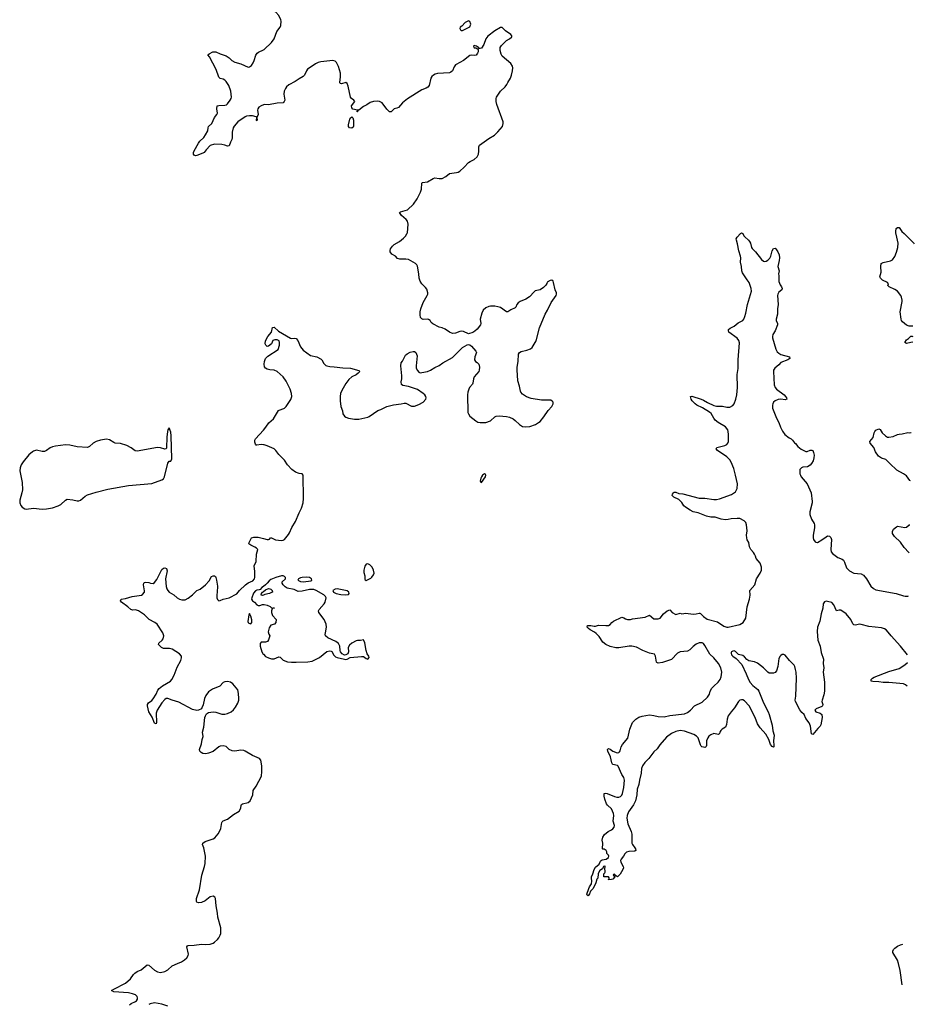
# Model space of a CAD drawing. Header units: inches. Extents: x 1954800 to 2060275, y 904969 to 1016298.
# Tile 30 of 77: x 2046661 to 2058918, y 929441 to 942931. Entities that reach past the tile are written whole.
import ezdxf

# ---------------------------------------------------------------- set-up
doc = ezdxf.new("R2010")
doc.units = ezdxf.units.IN
doc.header["$MEASUREMENT"] = 0
for name, color, linetype in [('C0942', 7, 'Continuous'), ('C0943', 7, 'Continuous'), ('C0944', 7, 'Continuous'), ('C0952', 7, 'Continuous'), ('C0953', 7, 'Continuous'), ('C0954', 7, 'Continuous')]:
    doc.layers.add(name, color=color, linetype=linetype)

msp = doc.modelspace()

# ---------------------------------------------------------------- linework, layer by layer
at = {"layer": 'C0942', "color": 6, "elevation": 600}
for points in [[(2048167, 929433), (2048189, 929451), (2048250, 929479), (2048263, 929490), (2048274, 929510), (2048276, 929530), (2048270, 929550), (2048250, 929570), (2048206, 929586), (2048150, 929597), (2047950, 929610), (2047921, 929630), (2047949, 929650), (2048110, 929729), (2048180, 929790), (2048219, 929850), (2048238, 929870), (2048270, 929890), (2048326, 929914), (2048410, 929982), (2048430, 929976), (2048509, 929909), (2048550, 929886), (2048590, 929876), (2048651, 929889), (2048690, 929913), (2048752, 929970), (2048824, 930000)], [(2048690, 929416), (2048610, 929442), (2048510, 929460), (2048451, 929449), (2048430, 929439)]]:
    msp.add_lwpolyline(points, dxfattribs=at)
at = {"layer": 'C0943', "color": 6}
for points, elevation in [([(2048710, 937337), (2048690, 937311), (2048687, 937290), (2048677, 937210), (2048673, 937067), (2048667, 937053), (2048650, 937045), (2048590, 937064), (2048550, 937069), (2048270, 937019), (2048245, 937025), (2048190, 937065), (2048130, 937096), (2048044, 937124), (2047969, 937129), (2047950, 937136), (2047890, 937174), (2047850, 937183), (2047770, 937172), (2047710, 937154), (2047670, 937130), (2047618, 937082), (2047590, 937071), (2047450, 937077), (2047350, 937102), (2047290, 937104), (2047153, 937087), (2047110, 937078), (2047077, 937063), (2047030, 937029), (2047003, 937017), (2046970, 937016), (2046890, 937031), (2046850, 937019), (2046835, 937010), (2046787, 936970), (2046710, 936875), (2046682, 936830), (2046666, 936790), (2046664, 936750), (2046696, 936590), (2046699, 936490), (2046692, 936448), (2046664, 936350), (2046661, 936310), (2046676, 936276), (2046696, 936250), (2046730, 936230), (2046750, 936227), (2046850, 936237), (2046970, 936226), (2047030, 936229), (2047110, 936243), (2047190, 936269), (2047224, 936290), (2047290, 936349), (2047310, 936360), (2047390, 936353), (2047450, 936340), (2047470, 936341), (2047494, 936350), (2047559, 936401), (2047590, 936419), (2047710, 936460), (2047870, 936500), (2048150, 936549), (2048470, 936578), (2048610, 936627), (2048630, 936642), (2048644, 936670), (2048690, 936856), (2048710, 936882), (2048730, 936884), (2048746, 936914), (2048736, 937230), (2048730, 937281)], 700), ([(2049810, 934796), (2049801, 934779), (2049785, 934685), (2049790, 934670), (2049802, 934662), (2049830, 934656), (2049842, 934670), (2049844, 934710), (2049830, 934757)], 600)]:
    msp.add_lwpolyline(points, close=True, dxfattribs=dict(at, elevation=elevation))
at = {"layer": 'C0943', "color": 6, "elevation": 600}
for points in [[(2050000, 937107), (2049970, 937111), (2049910, 937101), (2049903, 937103), (2049890, 937114), (2049884, 937144), (2049883, 937170), (2049890, 937190), (2050000, 937309)], [(2048824, 930000), (2048878, 930022), (2048920, 930050), (2048950, 930079), (2048970, 930110), (2048974, 930130), (2048950, 930230), (2048959, 930241), (2048971, 930249), (2049050, 930250), (2049150, 930266), (2049210, 930259), (2049270, 930267), (2049310, 930280), (2049330, 930292), (2049370, 930329), (2049390, 930354), (2049410, 930390), (2049415, 930410), (2049417, 930490), (2049375, 930635), (2049371, 930691), (2049352, 930790), (2049344, 930890), (2049333, 930910), (2049310, 930922), (2049270, 930914), (2049203, 930857), (2049150, 930836), (2049110, 930830), (2049090, 930840), (2049082, 930850), (2049085, 930890), (2049127, 931010), (2049156, 931210), (2049195, 931330), (2049202, 931370), (2049205, 931470), (2049183, 931583), (2049165, 931630), (2049170, 931650), (2049201, 931670), (2049310, 931707), (2049337, 931723), (2049381, 931779), (2049404, 931816), (2049418, 931850), (2049430, 931930), (2049437, 931943), (2049450, 931954), (2049510, 931977), (2049590, 932042), (2049670, 932086), (2049690, 932130), (2049694, 932170), (2049702, 932178), (2049714, 932186), (2049790, 932207), (2049817, 932230), (2049855, 932310), (2049858, 932370), (2049900, 932430), (2049972, 932568), (2049980, 932630), (2049979, 932710), (2049965, 932785), (2049947, 932807), (2049850, 932848), (2049751, 932911), (2049730, 932919), (2049690, 932923), (2049610, 932908), (2049572, 932912), (2049532, 932932), (2049490, 932973), (2049450, 932983), (2049410, 932976), (2049390, 932967), (2049310, 932907), (2049250, 932880), (2049210, 932872), (2049170, 932878), (2049147, 932890), (2049131, 932910), (2049126, 932930), (2049151, 933009), (2049161, 933070), (2049174, 933110), (2049165, 933170), (2049182, 933238), (2049198, 933370), (2049206, 933394), (2049221, 933419), (2049250, 933440), (2049310, 933450), (2049350, 933445), (2049430, 933417), (2049450, 933415), (2049470, 933415), (2049510, 933426), (2049557, 933450), (2049590, 933476), (2049617, 933510), (2049651, 933569), (2049664, 933610), (2049665, 933630), (2049661, 933701), (2049650, 933749), (2049581, 933830), (2049550, 933854), (2049510, 933865), (2049470, 933860), (2049451, 933850), (2049402, 933798), (2049303, 933757), (2049250, 933722), (2049210, 933670), (2049193, 933630), (2049175, 933545), (2049158, 933502), (2049150, 933489), (2049111, 933469), (2049090, 933467), (2049030, 933478), (2048843, 933583), (2048750, 933608), (2048690, 933631), (2048669, 933631), (2048650, 933617), (2048610, 933570), (2048543, 933470), (2048531, 933430), (2048536, 933304), (2048530, 933285), (2048510, 933295), (2048474, 933374), (2048429, 933449), (2048411, 933530), (2048411, 933550), (2048425, 933570), (2048470, 933603), (2048492, 933628), (2048529, 933690), (2048553, 933747), (2048572, 933768), (2048616, 933804), (2048726, 933870), (2048746, 933890), (2048778, 933950), (2048820, 934060), (2048869, 934150), (2048879, 934190), (2048876, 934210), (2048850, 934244), (2048750, 934306), (2048716, 934316), (2048630, 934318), (2048606, 934330), (2048563, 934370), (2048566, 934390), (2048612, 934428), (2048629, 934450), (2048637, 934490), (2048624, 934530), (2048546, 934650), (2048514, 934674), (2048434, 934714), (2048370, 934776), (2048290, 934830), (2048250, 934844), (2048210, 934843), (2048186, 934850), (2048145, 934885), (2048055, 934950), (2048041, 934970), (2048050, 934990), (2048110, 935000), (2048202, 935030), (2048330, 935048), (2048345, 935055), (2048369, 935090), (2048372, 935108), (2048356, 935190), (2048361, 935210), (2048370, 935218), (2048390, 935223), (2048430, 935219), (2048452, 935210), (2048490, 935207), (2048510, 935221), (2048539, 935261), (2048610, 935396), (2048630, 935416), (2048650, 935423), (2048673, 935413), (2048680, 935380), (2048660, 935270), (2048666, 935166), (2048675, 935135), (2048690, 935110), (2048710, 935090), (2048772, 935052), (2048819, 935010), (2048850, 934991), (2048883, 934983), (2048930, 934984), (2048970, 935005), (2049030, 935050), (2049090, 935110), (2049135, 935130), (2049209, 935190), (2049255, 935245), (2049290, 935303), (2049310, 935313), (2049330, 935313), (2049343, 935303), (2049350, 935290), (2049358, 935250), (2049370, 935170), (2049367, 935090), (2049360, 935050), (2049362, 935010), (2049370, 934986), (2049390, 934971), (2049410, 934975), (2049450, 934993), (2049530, 935009), (2049636, 935064), (2049675, 935110), (2049755, 935190), (2049790, 935214), (2049857, 935243), (2049880, 935270), (2049884, 935290), (2049885, 935370), (2049875, 935450), (2049900, 935510), (2049906, 935610), (2049924, 935670), (2049906, 935690), (2049884, 935704), (2049826, 935730), (2049801, 935750), (2049805, 935770), (2049838, 935830), (2049870, 935841), (2049930, 935840), (2050000, 935823)], [(2050000, 935166), (2049977, 935150), (2049954, 935126), (2049941, 935119), (2049910, 935115), (2049890, 935106), (2049866, 935074), (2049840, 935010), (2049839, 934990), (2049851, 934970), (2049878, 934950), (2049910, 934916), (2049927, 934907), (2049950, 934907), (2049990, 934920), (2050000, 934920)], [(2050000, 935047), (2049990, 935041), (2049970, 935046), (2049973, 935070), (2049989, 935090), (2050000, 935098)], [(2050000, 934402), (2049970, 934402), (2049955, 934385), (2049955, 934350), (2049981, 934270), (2049998, 934238), (2050000, 934237)]]:
    msp.add_lwpolyline(points, dxfattribs=at)
at = {"layer": 'C0944', "color": 6, "elevation": 600}
msp.add_lwpolyline([(2050000, 941763), (2049969, 941751), (2049937, 941730), (2049925, 941710), (2049920, 941690), (2049928, 941632), (2049912, 941592), (2049914, 941554), (2049910, 941544), (2049904, 941550), (2049909, 941590), (2049900, 941600), (2049853, 941613), (2049810, 941614), (2049770, 941610), (2049750, 941602), (2049650, 941532), (2049598, 941470), (2049587, 941450), (2049571, 941390), (2049574, 941310), (2049570, 941290), (2049548, 941252), (2049530, 941204), (2049510, 941196), (2049473, 941213), (2049430, 941221), (2049330, 941226), (2049270, 941206), (2049218, 941150), (2049190, 941113), (2049170, 941101), (2049090, 941069), (2049070, 941066), (2049050, 941075), (2049041, 941090), (2049042, 941110), (2049050, 941135), (2049110, 941241), (2049130, 941268), (2049182, 941318), (2049207, 941353), (2049238, 941410), (2049242, 941450), (2049250, 941466), (2049292, 941510), (2049330, 941590), (2049362, 941630), (2049371, 941649), (2049361, 941710), (2049369, 941750), (2049390, 941755), (2049470, 941759), (2049494, 941766), (2049510, 941778), (2049545, 941830), (2049557, 941850), (2049562, 941870), (2049555, 941950), (2049525, 942030), (2049490, 942083), (2049470, 942103), (2049450, 942115), (2049407, 942127), (2049390, 942144), (2049355, 942250), (2049262, 942422), (2049239, 942450), (2049255, 942465), (2049309, 942490), (2049350, 942490), (2049410, 942463), (2049490, 942436), (2049530, 942409), (2049570, 942370), (2049610, 942347), (2049690, 942324), (2049790, 942281), (2049810, 942283), (2049837, 942303), (2049860, 942340), (2049875, 942370), (2049896, 942444), (2049914, 942470), (2049933, 942487), (2050000, 942519)], dxfattribs=at)
at = {"layer": 'C0952', "color": 6, "elevation": 500}
msp.add_lwpolyline([(2058751, 929707), (2058726, 929906), (2058700, 930000)], dxfattribs=at)
at = {"layer": 'C0953', "color": 6}
for points, elevation in [([(2050000, 937309), (2050034, 937346), (2050073, 937407), (2050137, 937463), (2050205, 937575), (2050217, 937583), (2050278, 937602), (2050290, 937609), (2050310, 937632), (2050374, 937726), (2050388, 937770), (2050385, 937810), (2050366, 937870), (2050310, 937977), (2050270, 938038), (2050190, 938111), (2050150, 938127), (2050090, 938133), (2050050, 938144), (2050030, 938156), (2050015, 938175), (2050010, 938210), (2050014, 938246), (2050030, 938290), (2050059, 938321), (2050202, 938410), (2050221, 938470), (2050223, 938510), (2050214, 938530), (2050190, 938543), (2050175, 938545), (2050156, 938544), (2050130, 938534), (2050110, 938490), (2050070, 938459), (2050050, 938455), (2050035, 938470), (2050025, 938490), (2050030, 938532), (2050059, 938590), (2050109, 938650), (2050126, 938714), (2050150, 938717), (2050205, 938665), (2050370, 938569), (2050390, 938561), (2050430, 938567), (2050450, 938561), (2050470, 938536), (2050510, 938448), (2050545, 938405), (2050644, 938330), (2050731, 938310), (2050790, 938279), (2050800, 938270), (2050830, 938219), (2050855, 938195), (2050870, 938187), (2050910, 938178), (2050970, 938177), (2051090, 938160), (2051195, 938155), (2051310, 938126), (2051321, 938110), (2051300, 938090), (2051270, 938067), (2051210, 938036), (2051170, 938001), (2051130, 937947), (2051073, 937850), (2051055, 937810), (2051050, 937770), (2051050, 937710), (2051062, 937630), (2051083, 937570), (2051090, 937530), (2051110, 937498), (2051130, 937484), (2051165, 937470), (2051250, 937457), (2051310, 937456), (2051430, 937484), (2051450, 937493), (2051570, 937577), (2051611, 937591), (2051690, 937632), (2051785, 937655), (2051890, 937667), (2051930, 937678), (2051950, 937676), (2052030, 937638), (2052070, 937635), (2052130, 937657), (2052190, 937690), (2052226, 937730), (2052230, 937750), (2052224, 937770), (2052210, 937790), (2052188, 937810), (2052110, 937863), (2051990, 937904), (2051910, 937921), (2051894, 937934), (2051889, 937969), (2051897, 938010), (2051898, 938050), (2051881, 938190), (2051889, 938230), (2051906, 938254), (2051947, 938333), (2051968, 938352), (2052010, 938376), (2052050, 938386), (2052070, 938386), (2052090, 938371), (2052105, 938325), (2052091, 938190), (2052095, 938155), (2052110, 938124), (2052130, 938103), (2052150, 938094), (2052170, 938096), (2052250, 938113), (2052291, 938129), (2052350, 938167), (2052410, 938194), (2052458, 938230), (2052590, 938301), (2052730, 938439), (2052790, 938474), (2052810, 938479), (2052830, 938474), (2052850, 938457), (2052910, 938390), (2052918, 938370), (2052896, 938310), (2052893, 938270), (2052907, 938250), (2052930, 938233), (2052950, 938211), (2052962, 938170), (2052958, 938130), (2052950, 938110), (2052890, 938036), (2052880, 938010), (2052870, 937950), (2052864, 937936), (2052825, 937890), (2052814, 937870), (2052802, 937830), (2052797, 937790), (2052801, 937550), (2052809, 937530), (2052830, 937500), (2052910, 937434), (2052938, 937418), (2052970, 937410), (2053050, 937412), (2053110, 937437), (2053170, 937490), (2053190, 937501), (2053230, 937504), (2053330, 937496), (2053370, 937487), (2053421, 937461), (2053450, 937440), (2053510, 937383), (2053550, 937359), (2053592, 937352), (2053650, 937358), (2053730, 937387), (2053770, 937410), (2053790, 937428), (2053843, 937490), (2053902, 937578), (2053951, 937630), (2053970, 937670), (2053970, 937690), (2053962, 937702), (2053938, 937718), (2053810, 937720), (2053670, 937741), (2053605, 937765), (2053550, 937799), (2053528, 937828), (2053522, 937842), (2053511, 937910), (2053484, 937984), (2053475, 938135), (2053477, 938170), (2053493, 938250), (2053494, 938350), (2053508, 938372), (2053530, 938386), (2053610, 938402), (2053659, 938421), (2053681, 938439), (2053697, 938463), (2053736, 938530), (2053781, 938710), (2053862, 938898), (2053892, 938950), (2053943, 939057), (2054010, 939150), (2054016, 939170), (2054015, 939190), (2053998, 939230), (2053977, 939330), (2053969, 939350), (2053950, 939364), (2053930, 939359), (2053890, 939335), (2053884, 939316), (2053868, 939292), (2053837, 939263), (2053790, 939231), (2053725, 939215), (2053710, 939203), (2053648, 939132), (2053598, 939102), (2053516, 939070), (2053490, 939050), (2053472, 939030), (2053459, 938990), (2053450, 938981), (2053390, 938956), (2053350, 938930), (2053329, 938929), (2053250, 938987), (2053210, 938999), (2053170, 939005), (2053110, 939005), (2053090, 939001), (2053050, 938983), (2053011, 938949), (2052992, 938908), (2052972, 938830), (2052981, 938770), (2052975, 938750), (2052928, 938692), (2052897, 938663), (2052870, 938644), (2052810, 938629), (2052740, 938660), (2052710, 938663), (2052690, 938659), (2052630, 938634), (2052590, 938633), (2052551, 938651), (2052490, 938690), (2052450, 938708), (2052410, 938719), (2052322, 938762), (2052300, 938780), (2052283, 938810), (2052263, 938823), (2052250, 938828), (2052190, 938825), (2052170, 938833), (2052153, 938850), (2052147, 938887), (2052150, 938930), (2052159, 938970), (2052190, 939057), (2052245, 939150), (2052253, 939170), (2052253, 939190), (2052238, 939238), (2052221, 939261), (2052170, 939310), (2052150, 939347), (2052136, 939390), (2052130, 939450), (2052110, 939555), (2052102, 939570), (2052083, 939590), (2051990, 939646), (2051950, 939652), (2051868, 939648), (2051838, 939658), (2051810, 939690), (2051760, 939720), (2051738, 939750), (2051736, 939770), (2051742, 939790), (2051768, 939830), (2051790, 939850), (2051863, 939890), (2051922, 939938), (2051951, 939970), (2051967, 940000)], 600), ([(2058826, 934231), (2058730, 934350), (2058601, 934490), (2058560, 934540), (2058532, 934570), (2058510, 934586), (2058470, 934601), (2058297, 934617), (2058190, 934647), (2058170, 934648), (2058110, 934637), (2058090, 934641), (2058075, 934655), (2058050, 934712), (2057984, 934790), (2057910, 934840), (2057890, 934843), (2057850, 934834), (2057816, 934916), (2057790, 934945), (2057730, 934962), (2057710, 934963), (2057690, 934957), (2057670, 934930), (2057664, 934870), (2057641, 934790), (2057625, 934690), (2057591, 934609), (2057586, 934550), (2057598, 934430), (2057627, 934350), (2057641, 934261), (2057673, 934170), (2057669, 934109), (2057678, 934050), (2057670, 933990), (2057686, 933854), (2057690, 933730), (2057680, 933680), (2057654, 933610), (2057653, 933590), (2057665, 933550), (2057662, 933530), (2057650, 933520), (2057574, 933490), (2057556, 933470), (2057571, 933450), (2057630, 933430), (2057652, 933412), (2057654, 933370), (2057637, 933270), (2057630, 933254), (2057598, 933222), (2057530, 933138), (2057510, 933148), (2057494, 933254), (2057477, 933297), (2057430, 933355), (2057409, 933410), (2057379, 933439), (2057350, 933475), (2057289, 933590), (2057287, 933610), (2057297, 933663), (2057303, 933910), (2057299, 933990), (2057292, 934030), (2057280, 934070), (2057270, 934086), (2057206, 934150), (2057150, 934226), (2057130, 934235), (2057110, 934232), (2057090, 934221), (2057080, 934210), (2057063, 934177), (2057048, 934070), (2057031, 934009), (2057010, 933987), (2056990, 933980), (2056950, 933978), (2056930, 933980), (2056910, 933990), (2056854, 934050), (2056770, 934115), (2056730, 934135), (2056649, 934149), (2056625, 934165), (2056590, 934204), (2056570, 934219), (2056510, 934234), (2056470, 934274), (2056450, 934284), (2056430, 934281), (2056414, 934270), (2056410, 934261), (2056407, 934250), (2056412, 934230), (2056430, 934210), (2056479, 934179), (2056555, 934095), (2056616, 933970), (2056648, 933890), (2056670, 933850), (2056707, 933810), (2056773, 933753), (2056790, 933730), (2056854, 933570), (2056915, 933450), (2056930, 933410), (2056970, 933265), (2056982, 933190), (2056998, 933130), (2056990, 933050), (2056995, 932985), (2056993, 932967), (2056990, 932965), (2056970, 932974), (2056950, 933001), (2056925, 933070), (2056882, 933142), (2056807, 933230), (2056770, 933285), (2056739, 933370), (2056657, 933530), (2056590, 933600), (2056570, 933611), (2056550, 933613), (2056530, 933606), (2056510, 933590), (2056455, 933505), (2056408, 933450), (2056370, 933394), (2056355, 933350), (2056347, 933273), (2056330, 933238), (2056286, 933210), (2056268, 933192), (2056255, 933170), (2056250, 933150), (2056239, 933141), (2056230, 933138), (2056170, 933150), (2056130, 933135), (2056105, 933115), (2056088, 933092), (2056072, 933050), (2056070, 932986), (2056068, 932972), (2056058, 932962), (2056050, 932958), (2056030, 932962), (2056009, 932970), (2056000, 932980), (2055990, 932994), (2055959, 933090), (2055936, 933116), (2055897, 933137), (2055770, 933183), (2055708, 933192), (2055650, 933180), (2055593, 933150), (2055521, 933099), (2055430, 932998), (2055397, 932943), (2055350, 932898), (2055280, 932810), (2055226, 932754), (2055196, 932710), (2055182, 932670), (2055177, 932610), (2055152, 932512), (2055146, 932454), (2055122, 932390), (2055118, 932310), (2055100, 932230), (2055070, 932172), (2055002, 932078), (2054984, 932030), (2054978, 931990), (2054992, 931912), (2055039, 931810), (2055050, 931772), (2055047, 931650), (2055056, 931630), (2055090, 931587), (2055098, 931570), (2055101, 931550), (2055090, 931539), (2055082, 931538), (2055005, 931535), (2054975, 931525), (2054950, 931504), (2054933, 931470), (2054902, 931430), (2054895, 931410), (2054898, 931390), (2054930, 931330), (2054932, 931310), (2054927, 931290), (2054890, 931226), (2054850, 931189), (2054826, 931206), (2054810, 931226), (2054798, 931222), (2054794, 931210), (2054814, 931194), (2054814, 931190), (2054790, 931158), (2054771, 931149), (2054728, 931148), (2054727, 931153), (2054738, 931162), (2054736, 931176), (2054730, 931186), (2054670, 931186), (2054666, 931190), (2054666, 931230), (2054679, 931241), (2054682, 931250), (2054678, 931310), (2054686, 931330), (2054675, 931335), (2054662, 931330), (2054653, 931307), (2054644, 931296), (2054610, 931275), (2054590, 931242), (2054585, 931230), (2054581, 931170), (2054570, 931155), (2054556, 931104), (2054518, 931030), (2054483, 930990), (2054470, 930955), (2054450, 930929), (2054435, 930935), (2054433, 930950), (2054457, 931030), (2054467, 931053), (2054495, 931090), (2054499, 931130), (2054494, 931170), (2054496, 931190), (2054513, 931227), (2054532, 931290), (2054550, 931321), (2054599, 931361), (2054618, 931402), (2054626, 931410), (2054641, 931419), (2054698, 931430), (2054730, 931454), (2054734, 931470), (2054730, 931486), (2054707, 931507), (2054706, 931530), (2054698, 931550), (2054670, 931566), (2054650, 931566), (2054646, 931570), (2054649, 931650), (2054641, 931690), (2054649, 931730), (2054673, 931770), (2054723, 931810), (2054770, 931832), (2054790, 931846), (2054805, 931870), (2054809, 931889), (2054793, 931950), (2054803, 932030), (2054797, 932057), (2054770, 932121), (2054715, 932170), (2054703, 932190), (2054678, 932250), (2054669, 932291), (2054669, 932330), (2054686, 932334), (2054712, 932330), (2054809, 932289), (2054841, 932281), (2054870, 932280), (2054892, 932288), (2054912, 932308), (2054922, 932330), (2054939, 932410), (2054946, 932510), (2054938, 932550), (2054913, 932590), (2054862, 932702), (2054850, 932714), (2054790, 932725), (2054785, 932730), (2054776, 932750), (2054755, 932830), (2054718, 932910), (2054714, 932930), (2054730, 932946), (2054750, 932937), (2054788, 932908), (2054847, 932887), (2054870, 932890), (2054880, 932900), (2054888, 932912), (2054904, 932970), (2054920, 933000), (2054991, 933089), (2055019, 933210), (2055057, 933303), (2055105, 933350), (2055145, 933375), (2055190, 933390), (2055290, 933405), (2055350, 933398), (2055410, 933384), (2055490, 933382), (2055570, 933400), (2055770, 933419), (2055810, 933437), (2055850, 933470), (2055907, 933530), (2056010, 933582), (2056085, 933650), (2056111, 933690), (2056121, 933730), (2056146, 933774), (2056170, 933800), (2056230, 933853), (2056257, 933890), (2056273, 933930), (2056281, 933990), (2056268, 934050), (2056237, 934110), (2056170, 934189), (2056118, 934238), (2056050, 934359), (2056030, 934384), (2056010, 934395), (2055970, 934393), (2055930, 934375), (2055890, 934345), (2055841, 934299), (2055810, 934281), (2055709, 934270), (2055676, 934250), (2055590, 934167), (2055470, 934123), (2055410, 934116), (2055390, 934123), (2055385, 934130), (2055372, 934210), (2055357, 934237), (2055290, 934254), (2055197, 934290), (2055110, 934334), (2055050, 934349), (2055010, 934350), (2054870, 934324), (2054830, 934323), (2054750, 934342), (2054690, 934370), (2054650, 934404), (2054601, 934481), (2054561, 934521), (2054538, 934538), (2054476, 934570), (2054453, 934590), (2054437, 934610), (2054442, 934630), (2054488, 934632), (2054530, 934620), (2054550, 934620), (2054590, 934635), (2054691, 934631), (2054730, 934633), (2054750, 934644), (2054773, 934670), (2054799, 934690), (2054910, 934743), (2054938, 934738), (2054962, 934722), (2054990, 934711), (2055030, 934711), (2055056, 934724), (2055230, 934745), (2055290, 934771), (2055350, 934721), (2055410, 934724), (2055434, 934730), (2055481, 934790), (2055530, 934830), (2055570, 934846), (2055601, 934810), (2055650, 934781), (2055710, 934798), (2055731, 934791), (2055790, 934802), (2055890, 934785), (2055931, 934789), (2055970, 934802), (2055979, 934799), (2055990, 934796), (2056030, 934754), (2056079, 934719), (2056221, 934681), (2056310, 934623), (2056350, 934610), (2056370, 934610), (2056530, 934645), (2056573, 934670), (2056610, 934730), (2056630, 934886), (2056662, 934990), (2056668, 935048), (2056666, 935110), (2056732, 935190), (2056758, 935270), (2056808, 935350), (2056826, 935390), (2056824, 935430), (2056805, 935485), (2056750, 935549), (2056742, 935582), (2056729, 935610), (2056717, 935630), (2056680, 935670), (2056660, 935710), (2056649, 935770), (2056630, 935804), (2056623, 935830), (2056621, 935870), (2056630, 935930), (2056620, 936010), (2056610, 936040), (2056587, 936067), (2056530, 936095), (2056490, 936097), (2056410, 936093), (2056370, 936083), (2056330, 936080), (2056270, 936087), (2056190, 936116), (2056130, 936116), (2056070, 936127), (2055955, 936175), (2055890, 936190), (2055845, 936210), (2055782, 936250), (2055760, 936270), (2055734, 936314), (2055715, 936335), (2055690, 936355), (2055622, 936390), (2055601, 936410), (2055603, 936430), (2055619, 936450), (2055630, 936456), (2055650, 936457), (2055690, 936440), (2055747, 936433), (2055970, 936376), (2056050, 936377), (2056170, 936357), (2056210, 936357), (2056250, 936368), (2056413, 936427), (2056470, 936464), (2056493, 936507), (2056495, 936570), (2056469, 936691), (2056444, 936784), (2056408, 936870), (2056390, 936899), (2056350, 936941), (2056222, 937030), (2056202, 937050), (2056214, 937070), (2056322, 937098), (2056349, 937111), (2056365, 937130), (2056371, 937150), (2056373, 937250), (2056370, 937290), (2056363, 937310), (2056332, 937352), (2056230, 937411), (2056190, 937445), (2056170, 937470), (2056134, 937534), (2056114, 937554), (2056015, 937615), (2055940, 937650), (2055914, 937670), (2055873, 937710), (2055859, 937730), (2055850, 937770), (2055870, 937775), (2055999, 937730), (2056030, 937717), (2056085, 937685), (2056173, 937647), (2056210, 937638), (2056290, 937636), (2056350, 937621), (2056390, 937622), (2056430, 937644), (2056450, 937670), (2056475, 937730), (2056487, 937790), (2056498, 937890), (2056492, 938068), (2056503, 938150), (2056506, 938210), (2056503, 938270), (2056524, 938504), (2056515, 938535), (2056489, 938569), (2056378, 938650), (2056372, 938670), (2056372, 938688), (2056395, 938705), (2056449, 938730), (2056504, 938776), (2056569, 938811), (2056583, 938830), (2056597, 938863), (2056609, 938910), (2056632, 939030), (2056689, 939210), (2056685, 939250), (2056655, 939330), (2056626, 939366), (2056564, 939464), (2056554, 939490), (2056550, 939550), (2056537, 939610), (2056541, 939670), (2056538, 939690), (2056514, 939766), (2056498, 939858), (2056480, 939910), (2056479, 939930), (2056489, 939950), (2056538, 940000)], 500), ([(2056570, 940000), (2056583, 939970), (2056594, 939954), (2056647, 939910), (2056662, 939890), (2056673, 939867), (2056686, 939810), (2056695, 939795), (2056742, 939750), (2056823, 939643), (2056850, 939622), (2056870, 939618), (2056890, 939623), (2056910, 939634), (2056938, 939662), (2056953, 939690), (2056970, 939766), (2056990, 939798), (2057010, 939802), (2057023, 939790), (2057050, 939750), (2057066, 939710), (2057070, 939670), (2057067, 939630), (2057050, 939550), (2057065, 939490), (2057056, 939450), (2057062, 939422), (2057064, 939344), (2057079, 939299), (2057099, 939270), (2057107, 939250), (2057103, 939230), (2057064, 939196), (2057049, 939171), (2057042, 939150), (2057052, 939030), (2057044, 938970), (2057043, 938897), (2057024, 938830), (2057027, 938810), (2057045, 938770), (2057043, 938750), (2057010, 938670), (2056982, 938618), (2056975, 938590), (2056975, 938570), (2057019, 938419), (2057041, 938381), (2057061, 938361), (2057090, 938344), (2057207, 938310), (2057215, 938290), (2057187, 938270), (2057090, 938232), (2057060, 938200), (2057005, 938155), (2056991, 938130), (2056988, 938110), (2056997, 937930), (2057011, 937890), (2057028, 937868), (2057134, 937790), (2057154, 937770), (2057166, 937750), (2057171, 937730), (2057150, 937723), (2057090, 937730), (2057053, 937727), (2057010, 937711), (2056989, 937691), (2056981, 937670), (2056976, 937650), (2056976, 937610), (2057031, 937470), (2057064, 937410), (2057086, 937346), (2057114, 937294), (2057145, 937250), (2057204, 937204), (2057231, 937190), (2057251, 937170), (2057275, 937135), (2057290, 937125), (2057322, 937082), (2057366, 937046), (2057430, 937017), (2057450, 937014), (2057491, 937031), (2057515, 937035), (2057527, 937027), (2057539, 936999), (2057546, 936966), (2057542, 936930), (2057532, 936888), (2057510, 936850), (2057490, 936827), (2057453, 936807), (2057390, 936799), (2057371, 936790), (2057351, 936770), (2057348, 936750), (2057350, 936710), (2057357, 936690), (2057369, 936670), (2057450, 936570), (2057503, 936450), (2057520, 936330), (2057519, 936310), (2057488, 936190), (2057485, 936150), (2057510, 936090), (2057546, 936030), (2057550, 936010), (2057550, 935970), (2057533, 935867), (2057533, 935830), (2057538, 935810), (2057559, 935779), (2057570, 935771), (2057590, 935768), (2057650, 935803), (2057710, 935848), (2057730, 935858), (2057756, 935856), (2057775, 935835), (2057782, 935810), (2057775, 935670), (2057780, 935640), (2057796, 935616), (2057870, 935561), (2057930, 935538), (2057946, 935526), (2057960, 935500), (2057990, 935423), (2058030, 935378), (2058090, 935349), (2058190, 935341), (2058222, 935322), (2058265, 935270), (2058323, 935170), (2058357, 935137), (2058390, 935119), (2058670, 935070), (2058770, 935039), (2058795, 935035), (2058830, 935035), (2058839, 935036)], 500), ([(2058900, 938730), (2058850, 938733), (2058810, 938747), (2058757, 938790), (2058744, 938810), (2058736, 938830), (2058726, 938930), (2058752, 939070), (2058752, 939088), (2058743, 939130), (2058733, 939153), (2058687, 939210), (2058653, 939233), (2058575, 939270), (2058556, 939290), (2058565, 939310), (2058549, 939330), (2058481, 939361), (2058453, 939390), (2058445, 939410), (2058462, 939470), (2058460, 939550), (2058466, 939590), (2058490, 939606), (2058594, 939626), (2058620, 939640), (2058652, 939688), (2058675, 939745), (2058691, 939809), (2058696, 939870), (2058668, 939992), (2058667, 940000)], 500), ([(2058778, 940000), (2058910, 939870), (2058918, 939858)], 500), ([(2058810, 938494), (2058789, 938510), (2058810, 938545), (2058839, 938561), (2058870, 938595), (2058890, 938597), (2058897, 938590)], 500), ([(2058896, 938515), (2058870, 938510), (2058810, 938494)], 500), ([(2058865, 936614), (2058859, 936619), (2058810, 936681), (2058770, 936710), (2058681, 936761), (2058581, 936850), (2058530, 936906), (2058470, 936924), (2058429, 936949), (2058388, 937010), (2058363, 937070), (2058315, 937130), (2058310, 937150), (2058353, 937206), (2058367, 937270), (2058376, 937290), (2058390, 937307), (2058430, 937327), (2058450, 937316), (2058479, 937270), (2058524, 937230), (2058550, 937213), (2058570, 937210), (2058630, 937220), (2058690, 937248), (2058710, 937253), (2058750, 937256), (2058830, 937274), (2058850, 937271), (2058870, 937274), (2058876, 937277)], 500), ([(2050000, 935823), (2050050, 935810), (2050071, 935809), (2050086, 935814), (2050098, 935830), (2050110, 935831), (2050165, 935805), (2050250, 935795), (2050270, 935799), (2050290, 935811), (2050343, 935877), (2050358, 935902), (2050390, 935972), (2050442, 936058), (2050490, 936174), (2050522, 936238), (2050543, 936310), (2050550, 936370), (2050547, 936690), (2050530, 936710), (2050490, 936714), (2050442, 936730), (2050388, 936770), (2050331, 936830), (2050290, 936894), (2050212, 936972), (2050171, 937030), (2050147, 937050), (2050050, 937094), (2050010, 937105), (2050000, 937107)], 600), ([(2058849, 935625), (2058844, 935630), (2058778, 935698), (2058730, 935773), (2058647, 935850), (2058621, 935890), (2058620, 935920), (2058634, 935950), (2058675, 935985), (2058690, 935990), (2058790, 935974), (2058810, 935979), (2058849, 936010), (2058855, 936011)], 500), ([(2050000, 934237), (2050030, 934207), (2050068, 934188), (2050110, 934174), (2050150, 934174), (2050210, 934204), (2050230, 934198), (2050270, 934157), (2050330, 934133), (2050387, 934127), (2050450, 934129), (2050610, 934132), (2050670, 934144), (2050770, 934194), (2050870, 934273), (2050910, 934286), (2050930, 934281), (2050936, 934276), (2050966, 934226), (2050990, 934204), (2051010, 934193), (2051110, 934168), (2051130, 934165), (2051149, 934170), (2051190, 934193), (2051346, 934206), (2051370, 934205), (2051410, 934177), (2051430, 934171), (2051449, 934191), (2051447, 934210), (2051424, 934244), (2051407, 934287), (2051390, 934392), (2051370, 934435), (2051330, 934426), (2051290, 934427), (2051270, 934423), (2051210, 934391), (2051179, 934361), (2051162, 934330), (2051165, 934270), (2051155, 934245), (2051130, 934230), (2051110, 934225), (2051081, 934241), (2051058, 934270), (2051050, 934290), (2051047, 934347), (2051030, 934386), (2050993, 934410), (2050883, 934463), (2050853, 934490), (2050847, 934510), (2050849, 934529), (2050866, 934610), (2050860, 934650), (2050832, 934712), (2050759, 934810), (2050755, 934830), (2050763, 934850), (2050834, 934926), (2050847, 934950), (2050860, 935010), (2050852, 935030), (2050826, 935050), (2050722, 935110), (2050690, 935122), (2050630, 935123), (2050530, 935101), (2050478, 935098), (2050422, 935122), (2050324, 935144), (2050300, 935160), (2050271, 935190), (2050258, 935210), (2050258, 935230), (2050304, 935270), (2050303, 935290), (2050290, 935302), (2050270, 935310), (2050250, 935310), (2050170, 935290), (2050100, 935260), (2050077, 935243), (2050053, 935210), (2050031, 935189), (2050000, 935166)], 600), ([(2050000, 935098), (2050030, 935118), (2050070, 935136), (2050090, 935135), (2050101, 935130), (2050119, 935110), (2050123, 935090), (2050110, 935081), (2050082, 935070), (2050022, 935058), (2050000, 935047)], 600), ([(2050000, 934920), (2050010, 934919), (2050051, 934910), (2050092, 934890), (2050110, 934872), (2050154, 934870), (2050133, 934867), (2050122, 934858), (2050111, 934830), (2050111, 934810), (2050126, 934770), (2050174, 934714), (2050171, 934670), (2050154, 934650), (2050104, 934636), (2050079, 934601), (2050065, 934545), (2050074, 934514), (2050090, 934490), (2050070, 934433), (2050055, 934410), (2050030, 934402), (2050000, 934402)], 600), ([(2058819, 933800), (2058799, 933819), (2058770, 933834), (2058570, 933849), (2058490, 933850), (2058430, 933858), (2058350, 933862), (2058328, 933868), (2058329, 933891), (2058344, 933910), (2058370, 933925), (2058570, 934000), (2058710, 934041), (2058788, 934090), (2058824, 934126)], 500), ([(2058700, 930000), (2058687, 930047), (2058625, 930150), (2058623, 930170), (2058633, 930190), (2058650, 930212), (2058690, 930239), (2058730, 930256), (2058760, 930264)], 500)]:
    msp.add_lwpolyline(points, dxfattribs=dict(at, elevation=elevation))
at = {"layer": 'C0953', "color": 6, "elevation": 600}
for points in [[(2053030, 936709), (2053002, 936690), (2052987, 936670), (2052979, 936650), (2052971, 936610), (2052977, 936597), (2052990, 936591), (2053043, 936670), (2053049, 936690), (2053042, 936702)], [(2051430, 935476), (2051410, 935470), (2051390, 935444), (2051378, 935390), (2051378, 935358), (2051388, 935310), (2051388, 935268), (2051395, 935255), (2051410, 935248), (2051470, 935279), (2051487, 935293), (2051510, 935325), (2051516, 935350), (2051510, 935390), (2051490, 935429), (2051460, 935460)], [(2050590, 935294), (2050530, 935290), (2050510, 935284), (2050479, 935270), (2050474, 935250), (2050510, 935235), (2050550, 935231), (2050650, 935244), (2050665, 935250), (2050660, 935270), (2050630, 935289)], [(2051010, 935134), (2050985, 935130), (2050952, 935110), (2050961, 935090), (2050996, 935070), (2051063, 935057), (2051130, 935050), (2051164, 935056), (2051177, 935070), (2051170, 935090), (2051146, 935106)]]:
    msp.add_lwpolyline(points, close=True, dxfattribs=at)
at = {"layer": 'C0954', "color": 6}
for points, elevation in [([(2050000, 942519), (2050010, 942524), (2050110, 942616), (2050146, 942670), (2050185, 942770), (2050230, 942829), (2050239, 942850), (2050245, 942910), (2050240, 942930), (2050211, 942990), (2050170, 943035), (2050130, 943058), (2050090, 943073), (2050050, 943074), (2050010, 943060), (2050000, 943058)], 600), ([(2051967, 940000), (2051973, 940010), (2051985, 940130), (2051974, 940170), (2051955, 940195), (2051891, 940250), (2051864, 940290), (2051880, 940300), (2051976, 940324), (2052055, 940405), (2052105, 940475), (2052154, 940566), (2052167, 940610), (2052169, 940691), (2052182, 940698), (2052250, 940711), (2052324, 940756), (2052350, 940764), (2052410, 940754), (2052450, 940755), (2052498, 940782), (2052550, 940825), (2052644, 940836), (2052670, 940844), (2052690, 940855), (2052752, 940908), (2052808, 940972), (2052831, 940989), (2052890, 941017), (2052929, 941050), (2052949, 941090), (2052954, 941130), (2052953, 941190), (2052963, 941210), (2053090, 941304), (2053165, 941350), (2053210, 941393), (2053274, 941466), (2053286, 941510), (2053285, 941530), (2053197, 941770), (2053188, 941810), (2053189, 941850), (2053196, 941870), (2053220, 941910), (2053250, 941950), (2053312, 942010), (2053337, 942043), (2053348, 942070), (2053384, 942130), (2053398, 942170), (2053415, 942230), (2053419, 942270), (2053413, 942293), (2053390, 942330), (2053272, 942432), (2053259, 942459), (2053243, 942510), (2053244, 942550), (2053261, 942579), (2053330, 942647), (2053373, 942670), (2053401, 942690), (2053402, 942698), (2053403, 942710), (2053392, 942730), (2053319, 942779), (2053270, 942825), (2053250, 942825), (2053170, 942778), (2053076, 942704), (2053047, 942670), (2053020, 942590), (2052990, 942541), (2052970, 942535), (2052958, 942538), (2052948, 942550), (2052918, 942570), (2052890, 942576), (2052878, 942570), (2052886, 942546), (2052910, 942545), (2052933, 942533), (2052942, 942522), (2052943, 942490), (2052934, 942470), (2052914, 942446), (2052890, 942439), (2052850, 942443), (2052830, 942439), (2052743, 942370), (2052642, 942318), (2052630, 942310), (2052614, 942286), (2052589, 942230), (2052569, 942211), (2052550, 942204), (2052386, 942194), (2052355, 942185), (2052330, 942172), (2052308, 942152), (2052295, 942130), (2052270, 942030), (2052254, 942006), (2052230, 941992), (2052170, 941969), (2051975, 941845), (2051907, 941793), (2051850, 941726), (2051830, 941717), (2051790, 941710), (2051750, 941669), (2051730, 941667), (2051690, 941703), (2051627, 941790), (2051591, 941811), (2051570, 941815), (2051508, 941812), (2051464, 941796), (2051417, 941763), (2051370, 941742), (2051310, 941691), (2051294, 941690), (2051290, 941668), (2051286, 941670), (2051288, 941690), (2051227, 941707), (2051210, 941724), (2051206, 941750), (2051255, 941810), (2051238, 941830), (2051209, 941849), (2051194, 941870), (2051162, 942022), (2051150, 942055), (2051130, 942071), (2051070, 942053), (2051050, 942057), (2051046, 942070), (2051055, 942150), (2051056, 942196), (2051028, 942290), (2051003, 942343), (2050982, 942362), (2050950, 942371), (2050788, 942352), (2050750, 942342), (2050715, 942325), (2050670, 942292), (2050606, 942254), (2050589, 942231), (2050565, 942170), (2050547, 942153), (2050490, 942122), (2050436, 942084), (2050350, 942039), (2050316, 942010), (2050301, 941990), (2050286, 941950), (2050282, 941910), (2050292, 941828), (2050287, 941810), (2050270, 941791), (2050190, 941786), (2050070, 941764), (2050010, 941767), (2050000, 941763)], 600), ([(2058667, 940000), (2058663, 940030), (2058670, 940071), (2058690, 940085), (2058710, 940085), (2058749, 940029), (2058778, 940000)], 500), ([(2056538, 940000), (2056550, 940012), (2056570, 940001), (2056570, 940000)], 500)]:
    msp.add_lwpolyline(points, dxfattribs=dict(at, elevation=elevation))
at = {"layer": 'C0954', "color": 6, "elevation": 600}
for points in [[(2052810, 942915), (2052790, 942908), (2052765, 942890), (2052717, 942843), (2052694, 942830), (2052692, 942810), (2052702, 942790), (2052710, 942782), (2052730, 942782), (2052830, 942834), (2052842, 942870), (2052828, 942908)], [(2051210, 941444), (2051178, 941450), (2051167, 941467), (2051168, 941490), (2051186, 941570), (2051190, 941581), (2051210, 941599), (2051227, 941587), (2051236, 941556), (2051234, 941470), (2051230, 941459)]]:
    msp.add_lwpolyline(points, close=True, dxfattribs=at)

doc.saveas('drawing.dxf')
